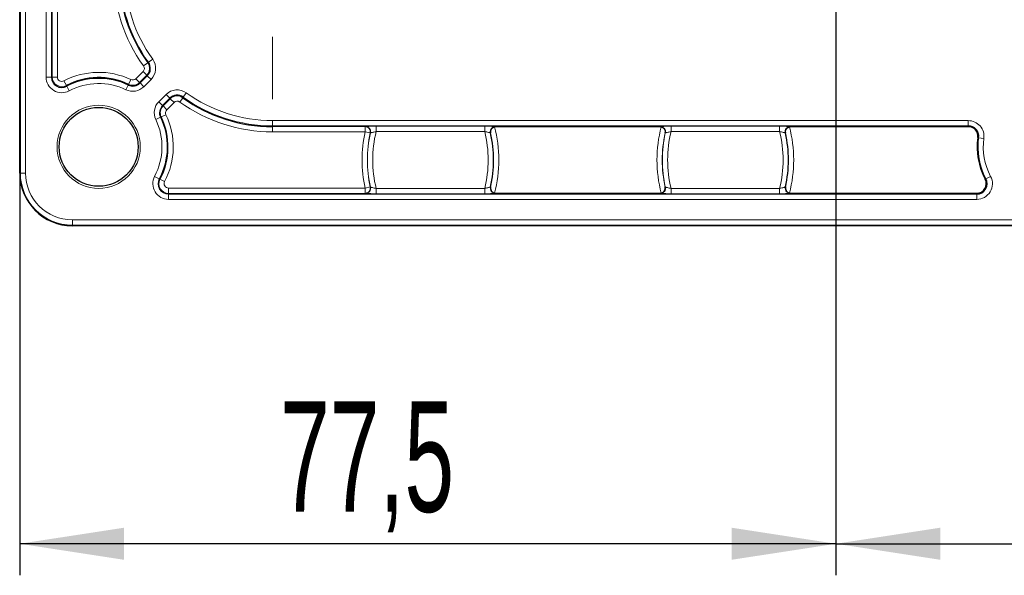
# Model space of a CAD drawing. Header units: millimetres. Extents: x 5 to 418, y 2 to 292.
# Tile 42 of 53: x 301 to 333, y 69 to 86. Entities that reach past the tile are written whole.
import ezdxf

# ---------------------------------------------------------------- set-up
doc = ezdxf.new("R2010")
doc.units = ezdxf.units.MM
doc.layers.add('SLD-0', color=7, linetype='Continuous')
doc.styles.add('SLDTEXTSTYLE1', font='TXT', dxfattribs={"width": 0.605})
doc.dimstyles.new('SLDDIMSTYLE1', dxfattribs={"dimtxt": 3.5, "dimasz": 3.302, "dimexe": 0, "dimexo": 0.0625, "dimgap": 0.875, "dimtad": 1, "dimlfac": 3, "dimrnd": 1e-09, "dimzin": 12, "dimdsep": 46, "dimtxsty": 'SLDTEXTSTYLE1', "dimsah": 1, "dimcen": 0.09, "dimadec": 0, "dimazin": 3, "dimtfac": 1, "dimtofl": 0, "dimtmove": 0, "dimatfit": 3, "dimfxl": 1, "dimfrac": 2, "dimtolj": 1, "dimtzin": 12, "dimarcsym": 0})

# ---------------------------------------------------------------- blocks, each defined once
blk = doc.blocks.new('_D_7')
at = {"layer": 'SLD-0', "color": 7}
for p, q in [((327.216, 107.454), (327.216, 68.551)), ((301.383, 81.287), (301.383, 68.551)), ((327.216, 69.551), (301.383, 69.551))]:
    blk.add_line(p, q, dxfattribs=at)
for points in [[(301.383, 69.551), (304.685, 69.043), (304.685, 70.059)], [(327.216, 69.551), (323.914, 70.059), (323.914, 69.043)]]:
    blk.add_solid(points, dxfattribs=at)
at = {"layer": 'SLD-0', "color": 7, "insert": (309.621, 74.063), "char_height": 3.5, "attachment_point": 1, "style": 'SLDTEXTSTYLE1'}
blk.add_mtext('77,5', dxfattribs=at)
blk = doc.blocks.new('_D_8')
at = {"layer": 'SLD-0', "color": 7}
for p, q in [((327.216, 107.454), (327.216, 68.551)), ((388.216, 107.454), (388.216, 68.551)), ((327.216, 69.551), (388.216, 69.551))]:
    blk.add_line(p, q, dxfattribs=at)
for points in [[(327.216, 69.551), (330.518, 69.043), (330.518, 70.059)], [(388.216, 69.551), (384.914, 70.059), (384.914, 69.043)]]:
    blk.add_solid(points, dxfattribs=at)
at = {"layer": 'SLD-0', "color": 7, "insert": (353.706, 74.063), "char_height": 3.5, "attachment_point": 1, "style": 'SLDTEXTSTYLE1'}
blk.add_mtext('183', dxfattribs=at)

msp = doc.modelspace()

# ---------------------------------------------------------------- linework, layer by layer
at = {"color": 7, "linetype": 'Continuous', "lineweight": 25}
for p, q in [((301.3827, 81.287), (301.3827, 251.287)), ((316.4537, 82.7579), (316.4122, 82.7526)), ((321.6451, 82.7579), (316.4537, 82.7579)), ((321.6866, 82.7526), (321.6451, 82.7579)), ((325.7871, 82.7579), (325.7455, 82.7526)), ((331.4051, 82.7579), (325.7871, 82.7579)), ((316.4122, 80.6546), (316.4537, 80.6494)), ((316.4537, 80.6494), (321.6451, 80.6494)), ((321.6451, 80.6494), (321.6866, 80.6546)), ((325.7455, 80.6546), (325.7871, 80.6494)), ((325.7871, 80.6494), (331.6716, 80.6494)), ((394.7161, 79.6203), (303.0494, 79.6203))]:
    msp.add_line(p, q, dxfattribs=at)
at = {"color": 7, "linetype": 'Continuous', "lineweight": 18}
for p, q in [((301.4031, 81.287), (301.4031, 251.287)), ((301.5698, 251.287), (301.5698, 81.287)), ((302.2189, 84.3314), (302.2189, 113.5759)), ((302.3856, 113.5759), (302.3856, 84.3314)), ((302.409, 84.3314), (302.409, 113.5759)), ((302.5756, 113.5759), (302.5756, 84.3314)), ((309.3827, 83.6343), (309.3827, 85.6063)), ((305.302, 84.686), (305.4373, 84.7833)), ((305.4373, 84.7833), (305.4562, 84.7969)), ((305.4562, 84.7969), (305.5915, 84.8942)), ((305.0595, 84.2769), (305.2872, 84.5047)), ((305.2872, 84.5047), (305.4051, 84.3869)), ((302.2189, 84.3314), (302.3856, 84.3314)), ((302.409, 84.3314), (302.3856, 84.3314)), ((302.409, 84.3314), (302.5756, 84.3314)), ((302.8594, 84.0598), (302.7816, 84.2072)), ((304.8278, 84.0991), (304.8996, 84.2495)), ((305.0595, 84.2769), (305.1773, 84.1591)), ((305.4051, 84.3869), (305.1773, 84.1591)), ((305.1773, 84.1591), (305.1938, 84.1425)), ((305.1938, 84.1425), (305.4216, 84.3703)), ((305.1938, 84.1425), (305.3117, 84.0247)), ((305.5394, 84.2525), (305.3117, 84.0247)), ((305.4051, 84.3869), (305.4216, 84.3703)), ((305.4216, 84.3703), (305.5394, 84.2525)), ((302.8594, 84.0598), (302.8703, 84.0391)), ((302.8703, 84.0391), (302.9481, 83.8917)), ((304.8177, 84.078), (304.7459, 83.9276)), ((304.8278, 84.0991), (304.8177, 84.078)), ((306.6566, 83.8291), (306.5594, 83.6938)), ((305.7871, 83.5492), (306.0149, 83.777)), ((305.7871, 83.5492), (305.905, 83.4314)), ((306.1328, 83.6592), (305.905, 83.4314)), ((305.9215, 83.4149), (306.1493, 83.6426)), ((306.0149, 83.777), (306.1328, 83.6592)), ((306.2671, 83.5248), (306.0393, 83.297)), ((306.1493, 83.6426), (306.1328, 83.6592)), ((306.1493, 83.6426), (306.2671, 83.5248)), ((306.5457, 83.6748), (306.4484, 83.5395)), ((306.5457, 83.6748), (306.5594, 83.6938)), ((305.9215, 83.4149), (305.905, 83.4314)), ((305.9215, 83.4149), (306.0393, 83.297)), ((305.6901, 82.9835), (305.8404, 83.0553)), ((305.8615, 83.0654), (305.8404, 83.0553)), ((305.8615, 83.0654), (306.0119, 83.1372)), ((309.3827, 82.9507), (331.4051, 82.9507)), ((309.3827, 82.9507), (309.3827, 82.7841)), ((331.4051, 82.9507), (331.4051, 82.7841)), ((331.4051, 82.7841), (309.3827, 82.7841)), ((309.3827, 82.7607), (309.3827, 82.7841)), ((309.3827, 82.7607), (312.3153, 82.7607)), ((309.3827, 82.7607), (309.3827, 82.5941)), ((312.3153, 82.5941), (309.3827, 82.5941)), ((312.3153, 82.7607), (312.3205, 82.7649)), ((312.3153, 82.5941), (312.3153, 82.7607)), ((312.3153, 82.5941), (312.4781, 82.5585)), ((312.6638, 82.7706), (316.1016, 82.7706)), ((312.6638, 82.7706), (312.6638, 82.604)), ((316.1016, 82.604), (312.6638, 82.604)), ((316.1016, 82.604), (316.1016, 82.7706)), ((321.9972, 82.7706), (325.435, 82.7706)), ((321.9972, 82.7706), (321.9972, 82.604)), ((325.435, 82.604), (321.9972, 82.604)), ((325.435, 82.604), (325.435, 82.7706)), ((331.4051, 82.7579), (331.4051, 82.7841)), ((312.4832, 82.5624), (312.4781, 82.5585)), ((316.2874, 82.5585), (316.2822, 82.5624)), ((321.8165, 82.5624), (321.8114, 82.5585)), ((325.6207, 82.5585), (325.6156, 82.5624)), ((331.7066, 82.4131), (331.7326, 82.4096)), ((331.7326, 82.4096), (331.8977, 82.3874)), ((301.3827, 81.287), (301.4031, 81.287)), ((301.4031, 81.287), (301.5698, 81.287)), ((305.8015, 81.1079), (305.6541, 81.1856)), ((305.8222, 81.0969), (305.8015, 81.1079)), ((305.8222, 81.0969), (305.9696, 81.0192)), ((331.9407, 81.0956), (331.9639, 81.1079)), ((331.9639, 81.1079), (332.1113, 81.1856)), ((306.0938, 80.6465), (306.0938, 80.8132)), ((306.0938, 80.8132), (312.3153, 80.8132)), ((312.3153, 80.8132), (312.4781, 80.8488)), ((312.3153, 80.6465), (312.3153, 80.8132)), ((312.4781, 80.8488), (312.4832, 80.8448)), ((312.6638, 80.6366), (312.6638, 80.8033)), ((312.6638, 80.8033), (316.1016, 80.8033)), ((316.1016, 80.8033), (316.1016, 80.6366)), ((316.2822, 80.8448), (316.2874, 80.8488)), ((321.8114, 80.8488), (321.8165, 80.8448)), ((321.9972, 80.6366), (321.9972, 80.8033)), ((321.9972, 80.8033), (325.435, 80.8033)), ((325.435, 80.8033), (325.435, 80.6366)), ((325.6156, 80.8448), (325.6207, 80.8488)), ((306.0938, 80.6465), (306.0938, 80.6232)), ((312.3153, 80.6465), (306.0938, 80.6465)), ((306.0938, 80.6232), (331.6716, 80.6232)), ((306.0938, 80.6232), (306.0938, 80.4565)), ((331.6716, 80.4565), (306.0938, 80.4565)), ((312.3205, 80.6424), (312.3153, 80.6465)), ((316.1016, 80.6366), (312.6638, 80.6366)), ((325.435, 80.6366), (321.9972, 80.6366)), ((331.6716, 80.6494), (331.6716, 80.6232)), ((331.6716, 80.6232), (331.6716, 80.4565)), ((303.0494, 79.8074), (394.7161, 79.8074)), ((303.0494, 79.8074), (303.0494, 79.6407)), ((394.7161, 79.6407), (303.0494, 79.6407)), ((303.0494, 79.6407), (303.0494, 79.6203))]:
    msp.add_line(p, q, dxfattribs=at)
at = {"color": 7, "linetype": 'Continuous', "lineweight": 18, "flags": 128}
for points in [[(316.445, 82.7649), (316.4475, 82.7629), (316.4537, 82.7579)], [(321.6451, 82.7579), (321.6513, 82.7629), (321.6538, 82.7649)], [(325.7783, 82.7649), (325.7808, 82.7629), (325.7871, 82.7579)], [(316.4537, 80.6494), (316.4475, 80.6444), (316.445, 80.6424)], [(321.6538, 80.6424), (321.6513, 80.6444), (321.6451, 80.6494)], [(325.7871, 80.6494), (325.7808, 80.6444), (325.7783, 80.6424)]]:
    msp.add_lwpolyline(points, dxfattribs=at)
at = {"color": 7, "linetype": 'Continuous', "lineweight": 18}
msp.add_circle((303.8827, 82.1203), 1.3167, dxfattribs=at)
at = {"color": 7, "linetype": 'Continuous', "lineweight": 25}
msp.add_circle((303.8827, 82.1203), 1.25, dxfattribs=at)
at = {"color": 7, "linetype": 'Continuous', "lineweight": 18}
for centre, radius, start, end in [((309.3827, 87.6203), 5.0262, 180, 215.7182), ((309.3827, 87.6203), 4.8362, 180, 215.7182), ((309.3827, 87.6203), 4.6696, 180, 215.7182), ((305.1879, 84.604), 0.3071, 315, 35.7182), ((305.1879, 84.604), 0.4971, 315, 35.7182), ((303.8827, 82.1203), 2.3595, 64.47122, 117.81814), ((305.1879, 84.604), 0.1405, 315, 35.7182), ((302.7161, 84.3314), 0.4971, 180, 297.81814), ((302.7161, 84.3314), 0.3071, 180, 297.81814), ((302.7161, 84.3314), 0.1405, 180, 297.81814), ((303.8827, 82.1203), 2.1695, 64.47122, 117.81814), ((304.9601, 84.3762), 0.3071, 244.47122, 315), ((304.9601, 84.3762), 0.1405, 244.47122, 315), ((303.8827, 82.1203), 2.0029, 64.47122, 117.81814), ((304.9601, 84.3762), 0.4971, 244.47122, 315), ((306.3664, 83.4255), 0.4971, 54.2818, 135), ((309.3827, 87.6203), 4.6696, 234.2818, 270), ((306.1387, 83.1977), 0.4971, 135, 205.52878), ((306.3664, 83.4255), 0.3071, 54.2818, 135), ((306.3664, 83.4255), 0.1405, 54.2818, 135), ((309.3827, 87.6203), 5.0262, 234.2818, 270), ((309.3827, 87.6203), 4.8362, 234.2818, 270), ((306.1387, 83.1977), 0.3305, 135, 205.52878), ((306.1387, 83.1977), 0.3071, 135, 205.52878), ((306.1387, 83.1977), 0.1405, 135, 205.52878), ((303.8827, 82.1203), 2.0029, 332.18186, 25.52878), ((303.8827, 82.1203), 2.1695, 332.18186, 25.52878), ((303.8827, 82.1203), 2.3595, 332.18186, 25.52878), ((331.4051, 82.4536), 0.4971, 352.33774, 90), ((316.3827, 81.7036), 4.1638, 167.65146, 192.34854), ((312.3152, 82.594), 0.1667, 347.67846, 89.973), ((312.3204, 82.5982), 0.1667, 36.22961, 89.97354), ((316.3827, 81.7036), 3.8263, 166.39046, 193.60954), ((312.3827, 81.7036), 3.8263, 346.39046, 13.60954), ((316.4451, 82.5982), 0.1667, 90.02623, 150.24032), ((312.3827, 81.7036), 4.1638, 345.40817, 14.59183), ((325.7161, 81.7036), 4.1638, 165.40817, 194.59183), ((321.6537, 82.5982), 0.1667, 36.22961, 89.97354), ((325.7161, 81.7036), 3.8263, 166.39046, 193.60954), ((321.7161, 81.7036), 3.8263, 346.39046, 13.60954), ((325.7784, 82.5982), 0.1667, 90.02623, 150.24032), ((321.7161, 81.7036), 4.1638, 345.40817, 14.59183), ((316.3827, 81.7036), 3.9971, 167.65146, 192.34854), ((316.3827, 81.7036), 3.993, 167.58, 192.42), ((312.3827, 81.7036), 3.993, 347.58, 12.42), ((325.7161, 81.7036), 3.9971, 167.65146, 192.34854), ((325.7161, 81.7036), 3.993, 167.58, 192.42), ((321.7161, 81.7036), 3.993, 347.58, 12.42), ((333.8827, 82.1203), 2.1695, 172.33774, 207.81814), ((333.8827, 82.1203), 2.0029, 172.33774, 207.81814), ((303.0494, 81.287), 1.6463, 180, 270), ((303.0494, 81.287), 1.4796, 180, 270), ((306.0938, 80.9536), 0.4971, 152.18186, 270), ((306.0938, 80.9536), 0.3305, 152.18186, 270), ((306.0938, 80.9536), 0.3071, 152.18186, 270), ((331.6716, 80.9536), 0.4971, 270, 27.81814), ((306.0938, 80.9536), 0.1405, 152.18186, 270), ((312.3152, 80.8132), 0.1667, 270.027, 12.32154), ((312.3204, 80.8091), 0.1667, 270.02623, 330.24032), ((316.4451, 80.8091), 0.1667, 216.22961, 269.97354), ((321.6537, 80.8091), 0.1667, 270.02623, 330.24032), ((325.7784, 80.8091), 0.1667, 216.22961, 269.97354)]:
    msp.add_arc(centre, radius, start, end, dxfattribs=at)
at = {"color": 7, "linetype": 'Continuous', "lineweight": 25}
for centre, radius, start, end in [((309.3827, 87.6203), 4.8596, 180, 215.7182), ((305.1879, 84.604), 0.3305, 315, 35.7182), ((302.7161, 84.3314), 0.3305, 180, 297.81814), ((303.8827, 82.1203), 2.1929, 64.47122, 117.81814), ((304.9601, 84.3762), 0.3305, 244.47122, 315), ((306.3664, 83.4255), 0.3305, 54.2818, 135), ((309.3827, 87.6203), 4.8596, 234.2818, 270), ((303.8827, 82.1203), 2.1929, 332.18186, 25.52878), ((312.3204, 82.5982), 0.1667, 347.6053, 36.23417), ((316.445, 82.5982), 0.1667, 150.23555, 192.39507), ((321.6537, 82.5982), 0.1667, 347.6053, 36.23417), ((325.7784, 82.5982), 0.1667, 150.23555, 192.39507), ((331.4051, 82.4536), 0.3305, 352.33774, 90), ((331.4051, 82.4536), 0.3042, 352.33774, 90), ((312.3827, 81.7036), 3.9971, 347.65146, 12.34854), ((321.7161, 81.7036), 3.9971, 347.65146, 12.34854), ((333.8827, 82.1203), 2.1958, 172.33774, 207.81814), ((303.0494, 81.287), 1.6667, 180, 270), ((331.6716, 80.9536), 0.3305, 270, 27.81814), ((331.6716, 80.9536), 0.3042, 270, 27.81814), ((312.3204, 80.8091), 0.1667, 330.23555, 12.39507), ((316.4451, 80.8091), 0.1667, 167.6053, 216.23417), ((321.6537, 80.8091), 0.1667, 330.23555, 12.39507), ((325.7784, 80.8091), 0.1667, 167.6053, 216.23417)]:
    msp.add_arc(centre, radius, start, end, dxfattribs=at)
at = {"color": 7, "linetype": 'Continuous', "lineweight": 18}
for points, knots in [([(312.395, 82.7684), (312.3745, 82.7679), (312.3325, 82.7668), (312.3245, 82.7656), (312.3205, 82.7649)], [0, 0, 0, 0, 0.4909604, 1, 1, 1, 1]), ([(312.4832, 82.5624), (312.4856, 82.5635), (312.4905, 82.5656), (312.5218, 82.573), (312.567, 82.583), (312.617, 82.5938), (312.6504, 82.6011), (312.6638, 82.604)], [0, 0, 0, 0, 0.2035398, 0.4103198, 0.6243416, 0.8480812, 1, 1, 1, 1]), ([(316.1016, 82.604), (316.1223, 82.5995), (316.1634, 82.5906), (316.2183, 82.5787), (316.2592, 82.5694), (316.2791, 82.5643), (316.2814, 82.5629), (316.2822, 82.5624)], [0, 0, 0, 0, 0.23249848, 0.46126915, 0.68183791, 0.89247583, 1, 1, 1, 1]), ([(316.445, 82.7649), (316.4437, 82.7652), (316.44, 82.7662), (316.4152, 82.7671), (316.3991, 82.7677)], [0, 0, 0, 0, 0.3511796, 1, 1, 1, 1]), ([(321.7284, 82.7684), (321.7078, 82.7679), (321.6659, 82.7668), (321.6579, 82.7656), (321.6538, 82.7649)], [0, 0, 0, 0, 0.4909604, 1, 1, 1, 1]), ([(321.8165, 82.5624), (321.819, 82.5635), (321.8238, 82.5656), (321.8552, 82.573), (321.9003, 82.583), (321.9503, 82.5938), (321.9837, 82.6011), (321.9972, 82.604)], [0, 0, 0, 0, 0.20353978, 0.41031985, 0.62434159, 0.84808118, 1, 1, 1, 1]), ([(325.435, 82.604), (325.4557, 82.5995), (325.4967, 82.5906), (325.5516, 82.5787), (325.5925, 82.5694), (325.6124, 82.5643), (325.6148, 82.5629), (325.6156, 82.5624)], [0, 0, 0, 0, 0.2324985, 0.4612691, 0.6818379, 0.8924758, 1, 1, 1, 1]), ([(325.7783, 82.7649), (325.777, 82.7652), (325.7733, 82.7662), (325.7485, 82.7671), (325.7324, 82.7677)], [0, 0, 0, 0, 0.35117962, 1, 1, 1, 1]), ([(312.4832, 80.8448), (312.484, 80.8444), (312.4864, 80.843), (312.5063, 80.8378), (312.5472, 80.8286), (312.6021, 80.8166), (312.6431, 80.8078), (312.6638, 80.8033)], [0, 0, 0, 0, 0.10752417, 0.31816209, 0.53873085, 0.76750152, 1, 1, 1, 1]), ([(316.1016, 80.8033), (316.1151, 80.8062), (316.1485, 80.8134), (316.1985, 80.8242), (316.2436, 80.8342), (316.2749, 80.8417), (316.2798, 80.8438), (316.2822, 80.8448)], [0, 0, 0, 0, 0.1519188, 0.3756584, 0.5896802, 0.7964602, 1, 1, 1, 1]), ([(321.8165, 80.8448), (321.8173, 80.8444), (321.8197, 80.843), (321.8396, 80.8378), (321.8805, 80.8286), (321.9354, 80.8166), (321.9765, 80.8078), (321.9972, 80.8033)], [0, 0, 0, 0, 0.1075242, 0.3181621, 0.5387309, 0.7675015, 1, 1, 1, 1]), ([(325.435, 80.8033), (325.4484, 80.8062), (325.4818, 80.8134), (325.5318, 80.8242), (325.577, 80.8342), (325.6083, 80.8417), (325.6132, 80.8438), (325.6156, 80.8448)], [0, 0, 0, 0, 0.15191882, 0.37565841, 0.58968015, 0.79646022, 1, 1, 1, 1]), ([(312.3205, 80.6424), (312.3218, 80.642), (312.3254, 80.641), (312.3503, 80.6402), (312.3664, 80.6396)], [0, 0, 0, 0, 0.3511796, 1, 1, 1, 1]), ([(316.3704, 80.6389), (316.391, 80.6394), (316.4329, 80.6404), (316.4409, 80.6417), (316.445, 80.6424)], [0, 0, 0, 0, 0.4909604, 1, 1, 1, 1]), ([(321.6538, 80.6424), (321.6551, 80.642), (321.6588, 80.641), (321.6836, 80.6402), (321.6997, 80.6396)], [0, 0, 0, 0, 0.3511796, 1, 1, 1, 1]), ([(325.7037, 80.6389), (325.7243, 80.6394), (325.7663, 80.6404), (325.7743, 80.6417), (325.7783, 80.6424)], [0, 0, 0, 0, 0.4909604, 1, 1, 1, 1])]:
    msp.add_open_spline(points, degree=3, knots=knots, dxfattribs=at)
at = {"color": 7, "linetype": 'Continuous', "lineweight": 25}
for points, knots in [([(312.6638, 82.7706), (312.6381, 82.7706), (312.5741, 82.7705), (312.4813, 82.7698), (312.4149, 82.769), (312.3957, 82.7684), (312.395, 82.7684)], [0, 0, 0, 0, 0.2503743, 0.6232167, 0.987379, 1, 1, 1, 1]), ([(316.3991, 82.7677), (316.3984, 82.7677), (316.3839, 82.7684), (316.3218, 82.7694), (316.2205, 82.7704), (316.1412, 82.7706), (316.1016, 82.7706)], [0, 0, 0, 0, 0.015091, 0.340543, 0.6703453, 1, 1, 1, 1]), ([(316.2874, 82.5585), (316.2873, 82.5588), (316.2843, 82.5743), (316.2825, 82.6109), (316.2978, 82.6639), (316.3312, 82.7083), (316.3695, 82.738), (316.3979, 82.7477), (316.4122, 82.7526)], [0, 0, 0, 0, 0.00481594, 0.22120782, 0.50592863, 0.71060402, 0.85495784, 1, 1, 1, 1]), ([(316.3009, 82.6806), (316.3082, 82.692), (316.3225, 82.7142), (316.3518, 82.7376), (316.3792, 82.752), (316.3999, 82.7587), (316.4076, 82.7602), (316.4094, 82.7606)], [0, 0, 0, 0, 0.2826395, 0.5513377, 0.7752401, 0.9468836, 1, 1, 1, 1]), ([(321.6866, 82.7526), (321.7009, 82.7477), (321.7293, 82.738), (321.7676, 82.7083), (321.801, 82.6639), (321.8163, 82.6109), (321.8145, 82.5743), (321.8115, 82.5588), (321.8114, 82.5585)], [0, 0, 0, 0, 0.1450422, 0.289396, 0.4940714, 0.7787922, 0.9951841, 1, 1, 1, 1]), ([(321.9972, 82.7706), (321.9714, 82.7706), (321.9074, 82.7705), (321.8146, 82.7698), (321.7482, 82.769), (321.729, 82.7684), (321.7284, 82.7684)], [0, 0, 0, 0, 0.2503743, 0.6232167, 0.987379, 1, 1, 1, 1]), ([(325.7324, 82.7677), (325.7318, 82.7677), (325.7172, 82.7684), (325.6551, 82.7694), (325.5538, 82.7704), (325.4746, 82.7706), (325.435, 82.7706)], [0, 0, 0, 0, 0.015091, 0.340543, 0.6703453, 1, 1, 1, 1]), ([(325.6207, 82.5585), (325.6207, 82.5588), (325.6176, 82.5743), (325.6159, 82.6109), (325.6311, 82.6639), (325.6645, 82.7083), (325.7028, 82.738), (325.7313, 82.7477), (325.7455, 82.7526)], [0, 0, 0, 0, 0.0048159, 0.2212078, 0.5059286, 0.710604, 0.8549578, 1, 1, 1, 1]), ([(325.6343, 82.6806), (325.6416, 82.692), (325.6558, 82.7142), (325.6852, 82.7376), (325.7126, 82.752), (325.7332, 82.7587), (325.7409, 82.7602), (325.7427, 82.7606)], [0, 0, 0, 0, 0.2826395, 0.5513377, 0.7752401, 0.9468836, 1, 1, 1, 1]), ([(312.4645, 80.7267), (312.4572, 80.7153), (312.443, 80.6931), (312.4136, 80.6697), (312.3862, 80.6552), (312.3656, 80.6485), (312.3579, 80.647), (312.3561, 80.6467)], [0, 0, 0, 0, 0.2826395, 0.5513377, 0.7752401, 0.9468836, 1, 1, 1, 1]), ([(316.2874, 80.8488), (316.2873, 80.8485), (316.2843, 80.833), (316.2825, 80.7963), (316.2978, 80.7433), (316.3312, 80.699), (316.3695, 80.6693), (316.3979, 80.6595), (316.4122, 80.6546)], [0, 0, 0, 0, 0.0048159, 0.2212078, 0.5059286, 0.710604, 0.8549578, 1, 1, 1, 1]), ([(321.6866, 80.6546), (321.7009, 80.6595), (321.7293, 80.6693), (321.7676, 80.699), (321.801, 80.7433), (321.8163, 80.7963), (321.8145, 80.833), (321.8115, 80.8485), (321.8114, 80.8488)], [0, 0, 0, 0, 0.1450422, 0.289396, 0.4940714, 0.7787922, 0.9951841, 1, 1, 1, 1]), ([(321.7979, 80.7267), (321.7906, 80.7153), (321.7763, 80.6931), (321.747, 80.6697), (321.7196, 80.6552), (321.6989, 80.6485), (321.6912, 80.647), (321.6894, 80.6467)], [0, 0, 0, 0, 0.2826395, 0.5513377, 0.7752401, 0.9468836, 1, 1, 1, 1]), ([(325.6207, 80.8488), (325.6207, 80.8485), (325.6176, 80.833), (325.6159, 80.7963), (325.6311, 80.7433), (325.6645, 80.699), (325.7028, 80.6693), (325.7313, 80.6595), (325.7455, 80.6546)], [0, 0, 0, 0, 0.0048159, 0.2212078, 0.5059286, 0.710604, 0.8549578, 1, 1, 1, 1]), ([(312.3664, 80.6396), (312.367, 80.6396), (312.3816, 80.6389), (312.4437, 80.6379), (312.545, 80.6368), (312.6242, 80.6367), (312.6638, 80.6366)], [0, 0, 0, 0, 0.01509101, 0.34054301, 0.67034528, 1, 1, 1, 1]), ([(316.1016, 80.6366), (316.1273, 80.6367), (316.1914, 80.6367), (316.2841, 80.6375), (316.3505, 80.6383), (316.3698, 80.6388), (316.3704, 80.6389)], [0, 0, 0, 0, 0.25037427, 0.6232167, 0.98737896, 1, 1, 1, 1]), ([(321.6997, 80.6396), (321.7004, 80.6396), (321.7149, 80.6389), (321.777, 80.6379), (321.8783, 80.6368), (321.9576, 80.6367), (321.9972, 80.6366)], [0, 0, 0, 0, 0.015091, 0.340543, 0.6703453, 1, 1, 1, 1]), ([(325.435, 80.6366), (325.4607, 80.6367), (325.5247, 80.6367), (325.6175, 80.6375), (325.6839, 80.6383), (325.7031, 80.6388), (325.7037, 80.6389)], [0, 0, 0, 0, 0.25037427, 0.6232167, 0.98737896, 1, 1, 1, 1])]:
    msp.add_open_spline(points, degree=3, knots=knots, dxfattribs=at)

# ---------------------------------------------------------------- dimensions: what is measured, and where the dimension line sits
at = {"layer": 'SLD-0', "color": 7}
for base, p2, picture, middle in [((301.3827, 69.5512), (301.3827, 81.287), '_D_7', (314.2994, 69.5512)), ((388.2161, 69.5512), (388.2161, 107.4536), '_D_8', (357.7161, 69.5512))]:
    dim = msp.add_linear_dim(base=base, p1=(327.2161, 107.4536), p2=p2, dimstyle='SLDDIMSTYLE1', dxfattribs=at)
    dim.commit()
    dim.dimension.update_dxf_attribs({"geometry": picture, "text_midpoint": middle, "dimtype": 160})

doc.saveas('drawing.dxf')
